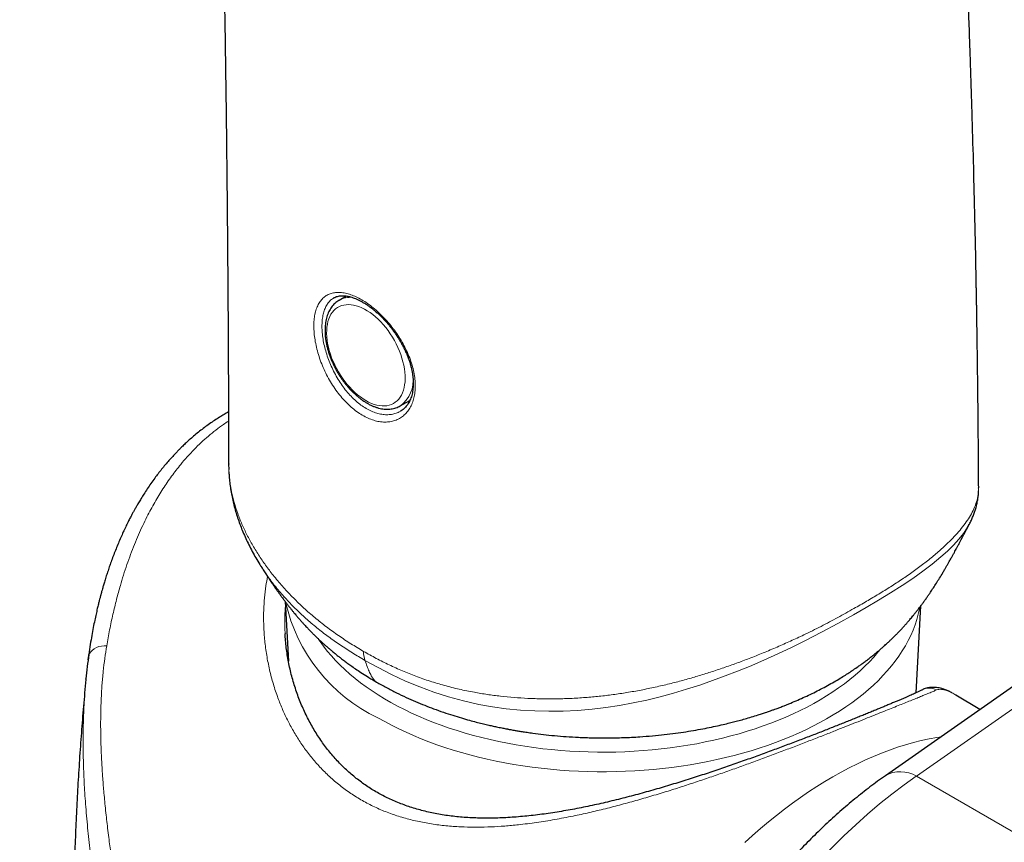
# Model space of a CAD drawing. Header units: millimetres. Extents: x 8 to 984, y 12 to 973.
# Tile 149 of 256: x 807 to 843, y 353 to 383. Entities that reach past the tile are written whole.
import ezdxf

# ---------------------------------------------------------------- set-up
doc = ezdxf.new("R2010")
doc.units = ezdxf.units.MM

msp = doc.modelspace()

# ---------------------------------------------------------------- linework, layer by layer
at = {"color": 7, "linetype": 'Continuous', "lineweight": 30}
for p, q in [((819.277, 373.288), (819.01, 373.13)), ((819.01, 373.13), (819.014, 373.132)), ((861.466, 371.518), (838.958, 355.777)), ((821.238, 369.273), (821.599, 369.476)), ((821.25, 369.081), (821.256, 369.086)), ((814.982, 367.159), (814.982, 367.151)), ((842.361, 366.276), (842.361, 366.285)), ((842.016, 364.949), (842.013, 364.944)), ((816.177, 363.399), (816.17, 363.41)), ((817.047, 362.131), (817.162, 359.964)), ((840.082, 358.805), (840.251, 361.976)), ((817.041, 360.967), (817.042, 360.957)), ((809.849, 360.006), (809.87, 360.167)), ((809.87, 360.167), (809.875, 360.206)), ((809.771, 359.305), (809.775, 359.346)), ((841.534, 358.723), (841.532, 358.724)), ((842.406, 358.188), (841.534, 358.722))]:
    msp.add_line(p, q, dxfattribs=at)
at = {"color": 252, "linetype": 'Continuous', "lineweight": 0}
for p, q in [((862.595, 371.502), (840.088, 355.761)), ((840.088, 355.761), (859.011, 344.837))]:
    msp.add_line(p, q, dxfattribs=at)
at = {"color": 252, "linetype": 'Continuous', "lineweight": 0, "flags": 128}
for points in [[(819.991, 369.469), (820.092, 369.415), (820.192, 369.369), (820.292, 369.332), (820.39, 369.304), (820.486, 369.285), (820.58, 369.275), (820.671, 369.275), (820.758, 369.283), (820.841, 369.301), (820.921, 369.328), (820.995, 369.364), (821.065, 369.408), (821.129, 369.462), (821.188, 369.523), (821.24, 369.592), (821.287, 369.669), (821.327, 369.754), (821.36, 369.845), (821.387, 369.942), (821.406, 370.046), (821.419, 370.154), (821.424, 370.268), (821.422, 370.386), (821.413, 370.507), (821.397, 370.632), (821.374, 370.759), (821.344, 370.888), (821.308, 371.018), (821.264, 371.149), (821.215, 371.279), (821.159, 371.409), (821.098, 371.537), (821.031, 371.663), (820.959, 371.787), (820.882, 371.907), (820.8, 372.023), (820.715, 372.135), (820.626, 372.242), (820.533, 372.343), (820.438, 372.439), (820.341, 372.527), (820.242, 372.609), (820.142, 372.683), (820.041, 372.75), (819.94, 372.808), (819.839, 372.858), (819.739, 372.9), (819.64, 372.932), (819.543, 372.956), (819.448, 372.97), (819.356, 372.975), (819.267, 372.971), (819.181, 372.958), (819.1, 372.936), (819.023, 372.904), (818.951, 372.864), (818.884, 372.815), (818.822, 372.758), (818.766, 372.693), (818.717, 372.619), (818.674, 372.539), (818.637, 372.451), (818.607, 372.356), (818.584, 372.256), (818.568, 372.15), (818.559, 372.039), (818.557, 371.923), (818.563, 371.803), (818.575, 371.68), (818.595, 371.554), (818.621, 371.426), (818.654, 371.296), (818.694, 371.166), (818.741, 371.035), (818.793, 370.905), (818.852, 370.776), (818.916, 370.649), (818.986, 370.524), (819.061, 370.402), (819.14, 370.283), (819.223, 370.169), (819.311, 370.06), (819.401, 369.956), (819.495, 369.857), (819.591, 369.765), (819.689, 369.68), (819.789, 369.602), (819.89, 369.532), (819.991, 369.469)], [(842.013, 364.944), (841.946, 364.82), (841.807, 364.614), (841.641, 364.407), (841.445, 364.194), (841.224, 363.979), (840.981, 363.763), (840.665, 363.503), (840.322, 363.241), (839.955, 362.979), (839.567, 362.718), (839.148, 362.452), (838.711, 362.187), (838.258, 361.921), (837.791, 361.653), (837.219, 361.332), (836.627, 361.012), (836.014, 360.695), (835.528, 360.456), (835.029, 360.222), (834.517, 359.992), (833.993, 359.769), (833.553, 359.59), (833.106, 359.417), (832.651, 359.25), (832.179, 359.087), (831.701, 358.933), (831.218, 358.789), (830.732, 358.658), (830.243, 358.539), (829.753, 358.434), (829.25, 358.342), (828.747, 358.265), (828.247, 358.206), (827.717, 358.161), (827.191, 358.136), (826.67, 358.129), (826.158, 358.14), (825.634, 358.171), (825.118, 358.222), (824.61, 358.292), (824.112, 358.381), (823.554, 358.506), (823.009, 358.654), (822.476, 358.825), (821.956, 359.016), (821.437, 359.232), (820.931, 359.468), (820.437, 359.721), (819.957, 359.988), (819.957, 359.988), (819.957, 359.988)], [(840.214, 361.922), (840.204, 361.869), (840.16, 361.673), (840.106, 361.477), (840.042, 361.283), (839.968, 361.089), (839.884, 360.897), (839.79, 360.707), (839.687, 360.518), (839.574, 360.331), (839.452, 360.146), (839.32, 359.963), (839.179, 359.783), (839.028, 359.605), (838.869, 359.429), (838.701, 359.257), (838.524, 359.087), (838.338, 358.921), (838.144, 358.757), (837.942, 358.598), (837.732, 358.441), (837.514, 358.288), (837.288, 358.139), (837.054, 357.994), (836.814, 357.853), (836.566, 357.716), (836.311, 357.584), (836.05, 357.456), (835.782, 357.332), (835.508, 357.213), (835.228, 357.098), (834.942, 356.989), (834.651, 356.884), (834.355, 356.785), (834.053, 356.69), (833.747, 356.601), (833.437, 356.517), (833.122, 356.438), (832.804, 356.364), (832.481, 356.296), (832.156, 356.234), (831.827, 356.177), (831.496, 356.126), (831.162, 356.08), (830.826, 356.04), (830.489, 356.006), (830.149, 355.978), (829.808, 355.955), (829.467, 355.939), (829.124, 355.928), (828.781, 355.923), (828.438, 355.923), (828.096, 355.93), (827.753, 355.942), (827.412, 355.96), (827.071, 355.985), (826.732, 356.014), (826.395, 356.05), (826.059, 356.091), (825.726, 356.138), (825.396, 356.191), (825.068, 356.249), (824.743, 356.313), (824.422, 356.382), (824.104, 356.457), (823.791, 356.537), (823.481, 356.623), (823.176, 356.713), (822.876, 356.809), (822.581, 356.91), (822.291, 357.016), (822.007, 357.127), (821.728, 357.242), (821.456, 357.362), (821.19, 357.487), (820.93, 357.617), (820.677, 357.75), (820.431, 357.888)], [(818.266, 360.755), (818.317, 360.68), (818.445, 360.502), (818.583, 360.326), (818.73, 360.153), (818.886, 359.982), (819.051, 359.814), (819.224, 359.649), (819.406, 359.486), (819.596, 359.328), (819.795, 359.172), (820.001, 359.02), (820.216, 358.872), (820.437, 358.727), (820.667, 358.587), (820.903, 358.45), (821.147, 358.318), (821.397, 358.19), (821.654, 358.066), (821.917, 357.947), (822.187, 357.832), (822.462, 357.722), (822.742, 357.617), (823.029, 357.517), (823.32, 357.422), (823.616, 357.332), (823.916, 357.247), (824.221, 357.168), (824.53, 357.094), (824.842, 357.025), (825.158, 356.961), (825.478, 356.904), (825.8, 356.851), (826.124, 356.804), (826.451, 356.763), (826.78, 356.728), (827.11, 356.698), (827.442, 356.675), (827.775, 356.656), (828.109, 356.644), (828.444, 356.638), (828.778, 356.637), (829.113, 356.642), (829.447, 356.653), (829.78, 356.669), (830.112, 356.692), (830.443, 356.72), (830.772, 356.754), (831.1, 356.794), (831.425, 356.839), (831.748, 356.89), (832.068, 356.946), (832.384, 357.008), (832.698, 357.076), (833.008, 357.149), (833.313, 357.227), (833.615, 357.311), (833.912, 357.399), (834.205, 357.493), (834.492, 357.592), (834.774, 357.696), (835.051, 357.804), (835.321, 357.918), (835.586, 358.036), (835.845, 358.158), (836.097, 358.285), (836.342, 358.417), (836.58, 358.552), (836.811, 358.692), (837.035, 358.835), (837.251, 358.983), (837.46, 359.134), (837.66, 359.288), (837.853, 359.446), (838.037, 359.608), (838.212, 359.772), (838.379, 359.939), (838.537, 360.11), (838.686, 360.283), (838.765, 360.379)], [(833.822, 353.34), (834.108, 353.598), (834.396, 353.848), (834.685, 354.091), (834.977, 354.326), (835.269, 354.553), (835.563, 354.772), (835.858, 354.983), (836.154, 355.185), (836.451, 355.379), (836.747, 355.564), (837.044, 355.739), (837.341, 355.906), (837.638, 356.064), (837.935, 356.213), (838.23, 356.352), (838.525, 356.482), (838.819, 356.603), (839.112, 356.714), (839.404, 356.815), (839.693, 356.907), (839.981, 356.988), (840.267, 357.06), (840.551, 357.122), (840.832, 357.174), (840.993, 357.2)]]:
    msp.add_lwpolyline(points, dxfattribs=at)
at = {"color": 252, "linetype": 'Continuous', "lineweight": 0}
for centre, radius, start, end in [((819.425, 372.397), 0.843, 84.4653, 119.1931), ((820.578, 370.2), 1.138, 305.3847, 8.0921), ((823.085, 363.463), 6.174, 192.6404, 244.5386), ((810.464, 359.817), 0.706, 84.8631, 146.5702), ((820.927, 360.303), 1.02, 179.2782, 198.0153), ((840.561, 358.383), 0.589, 62.9708, 117.7718), ((839.51, 354.813), 1.111, 58.6369, 119.7725)]:
    msp.add_arc(centre, radius, start, end, dxfattribs=at)
msp.add_ellipse((840.23, 340.903), major_axis=(8.186, 16.412), ratio=0.532315, start_param=0.764768, end_param=3.109152, dxfattribs=at)
at = {"color": 7, "linetype": 'Continuous', "lineweight": 30}
for points, knots in [([(842.364, 366.285), (842.363, 366.458), (842.361, 366.819), (842.357, 367.356), (842.353, 367.889), (842.349, 368.392), (842.345, 368.868), (842.34, 369.321), (842.336, 369.75), (842.331, 370.155), (842.326, 370.533), (842.322, 370.884), (842.317, 371.206), (842.313, 371.499), (842.309, 371.765), (842.306, 372.004), (842.302, 372.212), (842.299, 372.391), (842.297, 372.541), (842.295, 372.669), (842.293, 372.776), (842.292, 372.863), (842.291, 372.929), (842.29, 372.983), (842.289, 373.031), (842.288, 373.083), (842.287, 373.14), (842.286, 373.203), (842.284, 373.292), (842.282, 373.411), (842.279, 373.566), (842.276, 373.742), (842.272, 373.94), (842.268, 374.157), (842.264, 374.382), (842.259, 374.607), (842.243, 375.43), (842.199, 377.38), (842.142, 379.448), (842.091, 381.05), (842.071, 381.668), (842.049, 382.307), (842.026, 382.971), (842.001, 383.658), (841.975, 384.354), (841.947, 385.06), (841.918, 385.773), (841.887, 386.506), (841.855, 387.261), (841.819, 388.058), (841.78, 388.896), (841.738, 389.777), (841.693, 390.683), (841.645, 391.612), (841.594, 392.559), (841.54, 393.524), (841.484, 394.506), (841.424, 395.511), (841.36, 396.545), (841.293, 397.61), (841.221, 398.705), (841.144, 399.824), (841.064, 400.965), (840.979, 402.13), (840.889, 403.317), (840.799, 404.476), (840.708, 405.604), (840.618, 406.699), (840.523, 407.811), (840.425, 408.934), (840.323, 410.061), (840.22, 411.183), (840.114, 412.296), (839.986, 413.609), (839.834, 415.117), (839.657, 416.815), (839.475, 418.493), (839.271, 420.31), (839.043, 422.263), (838.789, 424.345), (838.529, 426.392), (838.264, 428.406), (837.995, 430.373), (837.722, 432.296), (837.447, 434.174), (837.168, 436.019), (836.884, 437.832), (836.597, 439.613), (836.307, 441.361), (836.013, 443.078), (835.753, 444.558), (835.528, 445.81), (835.341, 446.836), (835.154, 447.84), (834.971, 448.816), (834.795, 449.733), (834.628, 450.593), (834.47, 451.398), (834.315, 452.179), (834.162, 452.936), (834.013, 453.669), (833.867, 454.378), (833.724, 455.063), (833.595, 455.68), (833.478, 456.231), (833.373, 456.72), (833.271, 457.195), (833.171, 457.655), (833.074, 458.101), (832.979, 458.532), (832.887, 458.949), (832.803, 459.326), (832.728, 459.662), (832.663, 459.953), (832.615, 460.166), (832.582, 460.311), (832.564, 460.392), (832.546, 460.471), (832.528, 460.547), (832.512, 460.62), (832.497, 460.686), (832.485, 460.737), (832.478, 460.771), (832.472, 460.795), (832.466, 460.82), (832.458, 460.856), (832.445, 460.911), (832.428, 460.989), (832.404, 461.091), (832.375, 461.222), (832.338, 461.382), (832.293, 461.574), (832.243, 461.793), (832.186, 462.039), (832.122, 462.312), (832.054, 462.607), (831.979, 462.924), (831.9, 463.261), (831.814, 463.622), (831.722, 464.008), (831.624, 464.418), (831.519, 464.852), (831.411, 465.297), (831.301, 465.751), (831.187, 466.212), (831.068, 466.693), (830.943, 467.194), (830.812, 467.715), (830.671, 468.273), (830.57, 468.669), (830.515, 468.884), (830.512, 468.896)], [0, 0, 0, 0, 0.00472, 0.009878, 0.014705, 0.019295, 0.023648, 0.027763, 0.03171, 0.03541, 0.038864, 0.042072, 0.045034, 0.047702, 0.050133, 0.052326, 0.054282, 0.055853, 0.057227, 0.058405, 0.059386, 0.06017, 0.060787, 0.061211, 0.061641, 0.062119, 0.062643, 0.063215, 0.063834, 0.065091, 0.066507, 0.06808, 0.069943, 0.071976, 0.07405, 0.076124, 0.078198, 0.096735, 0.129908, 0.13545, 0.141145, 0.147065, 0.153211, 0.159582, 0.166178, 0.172603, 0.17923, 0.186056, 0.193084, 0.200312, 0.208306, 0.216533, 0.224992, 0.233683, 0.242606, 0.251596, 0.26081, 0.270248, 0.27991, 0.290001, 0.300325, 0.310882, 0.321673, 0.332697, 0.343955, 0.355446, 0.365692, 0.376117, 0.386721, 0.3975, 0.408305, 0.419045, 0.42972, 0.44033, 0.456872, 0.473254, 0.489475, 0.505535, 0.526108, 0.546409, 0.56644, 0.586199, 0.605686, 0.62456, 0.643172, 0.661521, 0.679607, 0.69743, 0.714991, 0.732287, 0.749321, 0.759893, 0.770359, 0.780603, 0.79056, 0.800229, 0.808723, 0.816982, 0.825007, 0.832798, 0.840354, 0.847676, 0.854764, 0.861618, 0.866838, 0.871915, 0.876847, 0.881634, 0.886277, 0.890776, 0.89513, 0.899312, 0.902606, 0.905648, 0.908438, 0.90932, 0.910174, 0.911, 0.911796, 0.912565, 0.913294, 0.913854, 0.914178, 0.914357, 0.914606, 0.914982, 0.915486, 0.916339, 0.917411, 0.918702, 0.920434, 0.922449, 0.924747, 0.927327, 0.93019, 0.933335, 0.936621, 0.940166, 0.943972, 0.948038, 0.952364, 0.95695, 0.961797, 0.966468, 0.971357, 0.976465, 0.981792, 0.987336, 0.993099, 0.999635, 1, 1, 1, 1]), ([(807.351, 465.072), (807.379, 464.937), (807.438, 464.657), (807.524, 464.239), (807.609, 463.828), (807.688, 463.441), (807.762, 463.072), (807.835, 462.709), (807.91, 462.333), (807.988, 461.935), (808.07, 461.515), (808.159, 461.056), (808.255, 460.558), (808.357, 460.018), (808.463, 459.455), (808.571, 458.871), (808.682, 458.264), (808.794, 457.647), (808.905, 457.022), (809.017, 456.387), (809.13, 455.733), (809.246, 455.058), (809.365, 454.348), (809.489, 453.602), (809.617, 452.819), (809.746, 452.013), (809.877, 451.183), (810.009, 450.33), (810.139, 449.47), (810.268, 448.605), (810.395, 447.735), (810.522, 446.843), (810.65, 445.931), (810.779, 444.996), (810.907, 444.04), (811.036, 443.062), (811.164, 442.062), (811.293, 441.041), (811.42, 440.003), (811.546, 438.95), (811.67, 437.886), (811.792, 436.806), (811.947, 435.414), (812.129, 433.7), (812.337, 431.656), (812.537, 429.577), (812.729, 427.464), (812.913, 425.329), (813.089, 423.174), (813.256, 420.998), (813.415, 418.788), (813.568, 416.53), (813.713, 414.223), (813.852, 411.865), (813.982, 409.473), (814.104, 407.047), (814.218, 404.586), (814.324, 402.09), (814.421, 399.561), (814.51, 396.997), (814.591, 394.399), (814.664, 391.767), (814.729, 389.102), (814.786, 386.403), (814.835, 383.671), (814.876, 380.984), (814.909, 378.344), (814.934, 375.754), (814.955, 373.137), (814.969, 370.492), (814.976, 368.495), (814.978, 367.377), (814.978, 367.151)], [0, 0, 0, 0, 0.004554, 0.009416, 0.014009, 0.018333, 0.02239, 0.026337, 0.030445, 0.034925, 0.039587, 0.04443, 0.050154, 0.056113, 0.062305, 0.068733, 0.075395, 0.082291, 0.089009, 0.095935, 0.10307, 0.110415, 0.117968, 0.126207, 0.134682, 0.143393, 0.152339, 0.161521, 0.170938, 0.180033, 0.189339, 0.198854, 0.208579, 0.218514, 0.228659, 0.239015, 0.24958, 0.260357, 0.271343, 0.282339, 0.293529, 0.304826, 0.316209, 0.337142, 0.358355, 0.37985, 0.401625, 0.423681, 0.445615, 0.467819, 0.490291, 0.513032, 0.536513, 0.560271, 0.584307, 0.608618, 0.633204, 0.658063, 0.683194, 0.708596, 0.734266, 0.760203, 0.786405, 0.812869, 0.839594, 0.866577, 0.891536, 0.916707, 0.942087, 0.967676, 0.99347, 1, 1, 1, 1]), ([(818.822, 373.219), (818.833, 373.225), (818.864, 373.243), (818.92, 373.265), (818.99, 373.285), (819.063, 373.296), (819.14, 373.3), (819.22, 373.297), (819.303, 373.286), (819.388, 373.268), (819.477, 373.243), (819.568, 373.211), (819.662, 373.172), (819.759, 373.126), (819.859, 373.072), (819.96, 373.011), (820.062, 372.944), (820.166, 372.87), (820.269, 372.789), (820.371, 372.703), (820.473, 372.61), (820.573, 372.513), (820.67, 372.411), (820.766, 372.305), (820.858, 372.195), (820.948, 372.081), (821.035, 371.962), (821.118, 371.84), (821.198, 371.715), (821.274, 371.587), (821.345, 371.457), (821.41, 371.327), (821.47, 371.196), (821.524, 371.065), (821.571, 370.936), (821.612, 370.808), (821.646, 370.683), (821.674, 370.559), (821.695, 370.437), (821.71, 370.315), (821.718, 370.196), (821.72, 370.079), (821.716, 369.966), (821.705, 369.858), (821.688, 369.754), (821.665, 369.656), (821.636, 369.565), (821.602, 369.479), (821.562, 369.401), (821.517, 369.329), (821.466, 369.262), (821.409, 369.201), (821.346, 369.146), (821.295, 369.108), (821.263, 369.091), (821.255, 369.086)], [0, 0, 0, 0, 0.011947, 0.033766, 0.055206, 0.075991, 0.096112, 0.115685, 0.134842, 0.153682, 0.172204, 0.190697, 0.209302, 0.228032, 0.246884, 0.265842, 0.284887, 0.303992, 0.323129, 0.342267, 0.36138, 0.380446, 0.399452, 0.418333, 0.437155, 0.456122, 0.475218, 0.494422, 0.513705, 0.533034, 0.552367, 0.571658, 0.590869, 0.609966, 0.62892, 0.647709, 0.666293, 0.68462, 0.703345, 0.722243, 0.741284, 0.760429, 0.779633, 0.798857, 0.818048, 0.837176, 0.856227, 0.875201, 0.894121, 0.913079, 0.932784, 0.952681, 0.972959, 0.993558, 1, 1, 1, 1]), ([(819.015, 373.132), (819.01, 373.13), (818.979, 373.113), (818.926, 373.075), (818.857, 373.018), (818.794, 372.953), (818.736, 372.881), (818.684, 372.802), (818.638, 372.717), (818.598, 372.626), (818.565, 372.528), (818.538, 372.425), (818.518, 372.317), (818.504, 372.203), (818.498, 372.086), (818.499, 371.966), (818.506, 371.842), (818.52, 371.716), (818.54, 371.588), (818.568, 371.459), (818.601, 371.329), (818.641, 371.198), (818.686, 371.068), (818.737, 370.938), (818.794, 370.81), (818.856, 370.683), (818.923, 370.558), (818.995, 370.435), (819.071, 370.316), (819.152, 370.2), (819.236, 370.089), (819.324, 369.981), (819.416, 369.879), (819.51, 369.781), (819.607, 369.69), (819.706, 369.604), (819.808, 369.525), (819.909, 369.453), (819.984, 369.406), (820.024, 369.382), (820.032, 369.378)], [0, 0, 0, 0, 0.004906, 0.030689, 0.056466, 0.082333, 0.108384, 0.13469, 0.161298, 0.188223, 0.215448, 0.242935, 0.270631, 0.298475, 0.326413, 0.3544, 0.382397, 0.41038, 0.438334, 0.466255, 0.49414, 0.521991, 0.549811, 0.577605, 0.605378, 0.633136, 0.660885, 0.688631, 0.716381, 0.744139, 0.771911, 0.799705, 0.827525, 0.855379, 0.883272, 0.911209, 0.939194, 0.967226, 0.993796, 1, 1, 1, 1]), ([(820.032, 369.378), (820.051, 369.367), (820.104, 369.337), (820.193, 369.293), (820.299, 369.248), (820.404, 369.212), (820.509, 369.184), (820.612, 369.165), (820.714, 369.156), (820.813, 369.155), (820.909, 369.163), (821.001, 369.18), (821.09, 369.205), (821.169, 369.236), (821.216, 369.262), (821.237, 369.273)], [0, 0, 0, 0, 0.044333, 0.127781, 0.211279, 0.294663, 0.377777, 0.460445, 0.542468, 0.62366, 0.703886, 0.783093, 0.861332, 0.938749, 1, 1, 1, 1]), ([(814.973, 369.056), (814.934, 369.035), (814.838, 368.981), (814.685, 368.888), (814.508, 368.776), (814.325, 368.653), (814.143, 368.523), (813.962, 368.386), (813.788, 368.246), (813.622, 368.105), (813.471, 367.97), (813.337, 367.845), (813.23, 367.74), (813.136, 367.646), (813.042, 367.548), (812.928, 367.427), (812.799, 367.283), (812.664, 367.125), (812.532, 366.965), (812.406, 366.804), (812.276, 366.631), (812.143, 366.446), (812.01, 366.252), (811.89, 366.067), (811.783, 365.897), (811.694, 365.748), (811.62, 365.62), (811.557, 365.509), (811.501, 365.407), (811.443, 365.3), (811.379, 365.178), (811.304, 365.03), (811.22, 364.859), (811.131, 364.67), (811.041, 364.471), (810.953, 364.265), (810.867, 364.056), (810.784, 363.845), (810.708, 363.641), (810.639, 363.446), (810.575, 363.259), (810.514, 363.072), (810.459, 362.896), (810.413, 362.74), (810.375, 362.61), (810.346, 362.508), (810.328, 362.44), (810.317, 362.398), (810.308, 362.368), (810.297, 362.327), (810.28, 362.261), (810.255, 362.163), (810.221, 362.029), (810.182, 361.865), (810.137, 361.669), (810.088, 361.441), (810.035, 361.181), (809.981, 360.887), (809.926, 360.559), (809.893, 360.327), (809.875, 360.206)], [0, 0, 0, 0, 0.01342, 0.033308, 0.054461, 0.076842, 0.10009, 0.122394, 0.145536, 0.167236, 0.187509, 0.205806, 0.221365, 0.232084, 0.245085, 0.261487, 0.281266, 0.302002, 0.322277, 0.342104, 0.361471, 0.385136, 0.408013, 0.429357, 0.448478, 0.46539, 0.478852, 0.490575, 0.501421, 0.511947, 0.524718, 0.540296, 0.55869, 0.578026, 0.598681, 0.619432, 0.64026, 0.66115, 0.682109, 0.700038, 0.718032, 0.736094, 0.753451, 0.768266, 0.780462, 0.790039, 0.796999, 0.799497, 0.801823, 0.805601, 0.810964, 0.820581, 0.833021, 0.848288, 0.866391, 0.88734, 0.911151, 0.937845, 0.967449, 1, 1, 1, 1]), ([(814.98, 367.159), (814.98, 367.103), (814.98, 367.034), (814.984, 366.964), (814.984, 366.952)], [0, 0, 0, 0, 0.812702, 1, 1, 1, 1]), ([(814.988, 366.873), (814.99, 366.837), (814.995, 366.723), (815.014, 366.533), (815.043, 366.301), (815.082, 366.069), (815.129, 365.835), (815.186, 365.602), (815.252, 365.368), (815.327, 365.136), (815.41, 364.906), (815.502, 364.674), (815.605, 364.439), (815.719, 364.2), (815.842, 363.962), (815.976, 363.724), (816.087, 363.536), (816.157, 363.428), (816.176, 363.398)], [0, 0, 0, 0, 0.030025, 0.092654, 0.155974, 0.219934, 0.284471, 0.34951, 0.41496, 0.480722, 0.546079, 0.612683, 0.682388, 0.75308, 0.824831, 0.897686, 0.971682, 1, 1, 1, 1]), ([(842.017, 364.948), (842.02, 364.952), (842.048, 365.004), (842.096, 365.104), (842.159, 365.248), (842.213, 365.391), (842.26, 365.537), (842.299, 365.689), (842.329, 365.843), (842.349, 365.997), (842.359, 366.11), (842.36, 366.172), (842.36, 366.182)], [0, 0, 0, 0, 0.011936, 0.140692, 0.264104, 0.382717, 0.497111, 0.619685, 0.739796, 0.858652, 0.976479, 1, 1, 1, 1]), ([(820.377, 359.197), (820.499, 359.128), (820.737, 358.994), (821.1, 358.808), (821.454, 358.639), (821.799, 358.486), (822.133, 358.348), (822.472, 358.218), (822.813, 358.096), (823.152, 357.984), (823.469, 357.887), (823.753, 357.806), (824.005, 357.739), (824.225, 357.683), (824.423, 357.636), (824.597, 357.597), (824.741, 357.566), (824.857, 357.541), (824.946, 357.523), (825.025, 357.507), (825.093, 357.494), (825.152, 357.483), (825.201, 357.474), (825.255, 357.464), (825.324, 357.451), (825.419, 357.435), (825.544, 357.413), (825.701, 357.388), (825.885, 357.36), (826.144, 357.323), (826.478, 357.281), (826.885, 357.238), (827.312, 357.203), (827.778, 357.176), (828.286, 357.158), (828.835, 357.154), (829.405, 357.166), (829.947, 357.193), (830.443, 357.232), (830.88, 357.276), (831.289, 357.326), (831.673, 357.382), (832.033, 357.441), (832.368, 357.503), (832.676, 357.565), (832.958, 357.628), (833.2, 357.685), (833.416, 357.739), (833.621, 357.793), (833.84, 357.854), (834.074, 357.922), (834.285, 357.988), (834.47, 358.048), (834.618, 358.097), (834.753, 358.144), (834.867, 358.184), (834.961, 358.219), (835.036, 358.246), (835.104, 358.272), (835.178, 358.3), (835.27, 358.335), (835.38, 358.379), (835.547, 358.447), (835.765, 358.539), (836.024, 358.655), (836.281, 358.776), (836.533, 358.902), (836.784, 359.034), (837.025, 359.168), (837.249, 359.298), (837.446, 359.419), (837.624, 359.532), (837.794, 359.645), (837.944, 359.748), (838.075, 359.841), (838.187, 359.923), (838.303, 360.01), (838.419, 360.1), (838.534, 360.192), (838.645, 360.283), (838.747, 360.369), (838.828, 360.439), (838.889, 360.492), (838.941, 360.538), (839.001, 360.593), (839.076, 360.662), (839.166, 360.747), (839.259, 360.837), (839.349, 360.927), (839.435, 361.015), (839.521, 361.106), (839.607, 361.199), (839.691, 361.291), (839.772, 361.383), (839.844, 361.467), (839.908, 361.543), (839.967, 361.614), (840.029, 361.691), (840.093, 361.771), (840.153, 361.848), (840.21, 361.922), (840.267, 361.997), (840.331, 362.084), (840.404, 362.184), (840.476, 362.287), (840.544, 362.384), (840.621, 362.497), (840.712, 362.636), (840.823, 362.808), (840.938, 362.993), (841.038, 363.158), (841.118, 363.294), (841.178, 363.397), (841.235, 363.496), (841.297, 363.605), (841.36, 363.717), (841.421, 363.828), (841.474, 363.924), (841.519, 364.006), (841.562, 364.086), (841.61, 364.175), (841.662, 364.273), (841.709, 364.361), (841.747, 364.433), (841.783, 364.501), (841.824, 364.579), (841.864, 364.654), (841.896, 364.714), (841.919, 364.759), (841.945, 364.809), (841.978, 364.87), (842.003, 364.918), (842.016, 364.943)], [0, 0, 0, 0, 0.018627, 0.036376, 0.053246, 0.069239, 0.084355, 0.098599, 0.114264, 0.128717, 0.141957, 0.15399, 0.163885, 0.172788, 0.180702, 0.18763, 0.193572, 0.197774, 0.201292, 0.20413, 0.207043, 0.209264, 0.210939, 0.212842, 0.2155, 0.218911, 0.223897, 0.229928, 0.237001, 0.244897, 0.259539, 0.274802, 0.290684, 0.307184, 0.326595, 0.346797, 0.367791, 0.389577, 0.406735, 0.423012, 0.438398, 0.452895, 0.466745, 0.479676, 0.491691, 0.50279, 0.512973, 0.520599, 0.52884, 0.537772, 0.547395, 0.55771, 0.564163, 0.570689, 0.576466, 0.581388, 0.585454, 0.588664, 0.591149, 0.594313, 0.598318, 0.603165, 0.608853, 0.620533, 0.632416, 0.644349, 0.65633, 0.66836, 0.680854, 0.692217, 0.702401, 0.711411, 0.720251, 0.729631, 0.735489, 0.741653, 0.748125, 0.754748, 0.761324, 0.767852, 0.774103, 0.779417, 0.782299, 0.785055, 0.788673, 0.793243, 0.798719, 0.805367, 0.810679, 0.815687, 0.821568, 0.827356, 0.832509, 0.837649, 0.843115, 0.846742, 0.850289, 0.854519, 0.859278, 0.863313, 0.866627, 0.87018, 0.874566, 0.879605, 0.884911, 0.889469, 0.893532, 0.900769, 0.908506, 0.91673, 0.925115, 0.929941, 0.934236, 0.938268, 0.942516, 0.947998, 0.952493, 0.956585, 0.960052, 0.962915, 0.966646, 0.971385, 0.975411, 0.977864, 0.980558, 0.984112, 0.987992, 0.990154, 0.991961, 0.993731, 0.996731, 1, 1, 1, 1]), ([(816.169, 363.409), (816.174, 363.402), (816.191, 363.374), (816.224, 363.323), (816.267, 363.256), (816.312, 363.186), (816.356, 363.118), (816.396, 363.057), (816.429, 363.007), (816.461, 362.958), (816.5, 362.9), (816.55, 362.825), (816.608, 362.74), (816.666, 362.657), (816.728, 362.567), (816.797, 362.47), (816.873, 362.364), (816.951, 362.259), (817.028, 362.156), (817.106, 362.052), (817.18, 361.957), (817.249, 361.87), (817.315, 361.789), (817.375, 361.716), (817.434, 361.644), (817.503, 361.563), (817.584, 361.47), (817.665, 361.378), (817.738, 361.298), (817.804, 361.226), (817.872, 361.154), (817.948, 361.075), (818.029, 360.992), (818.109, 360.912), (818.186, 360.836), (818.261, 360.765), (818.333, 360.697), (818.406, 360.629), (818.482, 360.56), (818.564, 360.487), (818.652, 360.412), (818.732, 360.343), (818.804, 360.283), (818.863, 360.235), (818.92, 360.189), (818.973, 360.146), (819.024, 360.107), (819.076, 360.066), (819.137, 360.019), (819.222, 359.955), (819.336, 359.871), (819.486, 359.764), (819.664, 359.641), (819.872, 359.503), (820.112, 359.353), (820.286, 359.251), (820.377, 359.197)], [0, 0, 0, 0, 0.0039125, 0.0148318, 0.0271842, 0.038944, 0.0518587, 0.0626871, 0.0710011, 0.0778657, 0.0884431, 0.1014193, 0.1173459, 0.133521, 0.145755, 0.1656531, 0.1863637, 0.203559, 0.2241121, 0.2443529, 0.2628853, 0.2798908, 0.2967626, 0.3121865, 0.3252798, 0.3428336, 0.3652135, 0.386319, 0.4039995, 0.4190637, 0.4348425, 0.4543836, 0.4757349, 0.4951243, 0.5124657, 0.5320917, 0.548676, 0.564285, 0.58409, 0.6029987, 0.6229167, 0.6453437, 0.6594635, 0.6735883, 0.6867858, 0.6990583, 0.7104089, 0.7212751, 0.7347725, 0.7515075, 0.7788381, 0.8118726, 0.8505688, 0.894872, 0.9447124, 1, 1, 1, 1]), ([(840.286, 358.904), (840.282, 358.902), (840.267, 358.894), (840.233, 358.877), (840.184, 358.853), (840.126, 358.825), (840.058, 358.794), (839.982, 358.759), (839.897, 358.722), (839.804, 358.68), (839.703, 358.636), (839.594, 358.589), (839.477, 358.54), (839.353, 358.487), (839.222, 358.432), (839.084, 358.374), (838.94, 358.313), (838.789, 358.251), (838.633, 358.186), (838.47, 358.12), (838.303, 358.051), (838.131, 357.981), (837.953, 357.909), (837.77, 357.835), (837.581, 357.759), (837.385, 357.681), (837.183, 357.601), (836.976, 357.519), (836.765, 357.436), (836.549, 357.351), (836.33, 357.266), (836.105, 357.179), (835.875, 357.091), (835.641, 357.002), (835.402, 356.911), (835.158, 356.82), (834.909, 356.728), (834.656, 356.634), (834.399, 356.54), (834.137, 356.446), (833.87, 356.351), (833.599, 356.255), (833.324, 356.159), (833.047, 356.064), (832.767, 355.969), (832.482, 355.874), (832.192, 355.779), (831.899, 355.684), (831.603, 355.59), (831.303, 355.497), (830.999, 355.406), (830.693, 355.315), (830.384, 355.226), (830.072, 355.139), (829.759, 355.054), (829.445, 354.972), (829.128, 354.892), (828.811, 354.816), (828.492, 354.742), (828.172, 354.673), (827.852, 354.607), (827.531, 354.545), (827.21, 354.488), (826.89, 354.435), (826.573, 354.388), (826.258, 354.346), (825.946, 354.31), (825.637, 354.281), (825.33, 354.257), (825.027, 354.24), (824.728, 354.229), (824.433, 354.225), (824.143, 354.228), (823.859, 354.239), (823.58, 354.256), (823.307, 354.28), (823.04, 354.311), (822.779, 354.349), (822.523, 354.395), (822.272, 354.448), (822.027, 354.508), (821.788, 354.575), (821.554, 354.649), (821.326, 354.731), (821.1, 354.82), (820.88, 354.917), (820.667, 355.021), (820.46, 355.131), (820.259, 355.248), (820.063, 355.372), (819.871, 355.504), (819.684, 355.644), (819.502, 355.791), (819.325, 355.946), (819.153, 356.108), (818.986, 356.277), (818.825, 356.454), (818.67, 356.638), (818.519, 356.83), (818.375, 357.028), (818.237, 357.233), (818.105, 357.444), (817.98, 357.662), (817.861, 357.886), (817.749, 358.117), (817.644, 358.354), (817.546, 358.596), (817.456, 358.843), (817.374, 359.094), (817.3, 359.348), (817.235, 359.605), (817.178, 359.863), (817.131, 360.123), (817.092, 360.382), (817.064, 360.642), (817.047, 360.834), (817.043, 360.939), (817.042, 360.957)], [0, 0, 0, 0, 0.003624, 0.011823, 0.020393, 0.029232, 0.038247, 0.04736, 0.056513, 0.065653, 0.074782, 0.083885, 0.092988, 0.102068, 0.111108, 0.120096, 0.129019, 0.137869, 0.146637, 0.155317, 0.163905, 0.172397, 0.18079, 0.189105, 0.197496, 0.205883, 0.214252, 0.22259, 0.230883, 0.239118, 0.247262, 0.255472, 0.263667, 0.271859, 0.280058, 0.288274, 0.296518, 0.304807, 0.313061, 0.321374, 0.329759, 0.33819, 0.346644, 0.355089, 0.363502, 0.372085, 0.380705, 0.389374, 0.398104, 0.406904, 0.415783, 0.424713, 0.433709, 0.442745, 0.451824, 0.460947, 0.470116, 0.479331, 0.488593, 0.4979, 0.507252, 0.516646, 0.52608, 0.535532, 0.54492, 0.554275, 0.563601, 0.572906, 0.582197, 0.591485, 0.600656, 0.6098, 0.618876, 0.627868, 0.636763, 0.645547, 0.654295, 0.662949, 0.671535, 0.680066, 0.688556, 0.697014, 0.705303, 0.713684, 0.722081, 0.730459, 0.738785, 0.747033, 0.755197, 0.763438, 0.771736, 0.78006, 0.78842, 0.796827, 0.805292, 0.81381, 0.822334, 0.830968, 0.839695, 0.848495, 0.857345, 0.866238, 0.875213, 0.884309, 0.893499, 0.902778, 0.912137, 0.921566, 0.931053, 0.940584, 0.950145, 0.95972, 0.96929, 0.978846, 0.988384, 0.997941, 1, 1, 1, 1]), ([(809.875, 360.206), (809.855, 360.057), (809.815, 359.76), (809.785, 359.459), (809.77, 359.308)], [0, 0, 0, 0, 0.500937, 1, 1, 1, 1]), ([(809.77, 359.305), (809.769, 359.3), (809.736, 358.97), (809.68, 358.315), (809.6, 357.339), (809.531, 356.362), (809.471, 355.383), (809.419, 354.404), (809.377, 353.425), (809.344, 352.445), (809.319, 351.464), (809.304, 350.483), (809.298, 349.502), (809.301, 348.522), (809.313, 347.541), (809.333, 346.561), (809.363, 345.581), (809.402, 344.602), (809.45, 343.624), (809.507, 342.647), (809.574, 341.671), (809.626, 340.959), (809.66, 340.573), (809.665, 340.512)], [0, 0, 0, 0, 0.000858, 0.052923, 0.104999, 0.157082, 0.209172, 0.261267, 0.313365, 0.365464, 0.417563, 0.46966, 0.521753, 0.57384, 0.625921, 0.677993, 0.730054, 0.782102, 0.834136, 0.886155, 0.938157, 0.990139, 1, 1, 1, 1]), ([(841.384, 358.806), (841.38, 358.809), (841.334, 358.834), (841.247, 358.874), (841.129, 358.922), (841.021, 358.956), (840.923, 358.98), (840.831, 358.995), (840.742, 359.003), (840.657, 359.003), (840.574, 358.995), (840.494, 358.981), (840.417, 358.96), (840.348, 358.935), (840.306, 358.913), (840.288, 358.904)], [0, 0, 0, 0, 0.014468, 0.14215, 0.268151, 0.371751, 0.465179, 0.54927, 0.627103, 0.700701, 0.769438, 0.834388, 0.896339, 0.955985, 1, 1, 1, 1]), ([(838.958, 355.777), (838.909, 355.742), (838.767, 355.642), (838.532, 355.471), (838.256, 355.261), (837.98, 355.043), (837.707, 354.819), (837.435, 354.589), (837.165, 354.351), (836.896, 354.107), (836.63, 353.857), (836.366, 353.6), (836.104, 353.338), (835.844, 353.069), (835.587, 352.795), (835.332, 352.515), (835.08, 352.23), (834.83, 351.939), (834.584, 351.643), (834.34, 351.342), (834.099, 351.036), (833.861, 350.726), (833.626, 350.411), (833.395, 350.091), (833.167, 349.767), (832.942, 349.439), (832.721, 349.107), (832.503, 348.771), (832.289, 348.432), (832.079, 348.089), (831.873, 347.743), (831.671, 347.393), (831.472, 347.041), (831.278, 346.686), (831.088, 346.328), (830.903, 345.967), (830.722, 345.604), (830.545, 345.239), (830.373, 344.872), (830.205, 344.503), (830.043, 344.133), (829.885, 343.761), (829.732, 343.387), (829.583, 343.012), (829.44, 342.637), (829.302, 342.26), (829.169, 341.883), (829.041, 341.505), (828.919, 341.127), (828.802, 340.749), (828.69, 340.371), (828.584, 339.993), (828.483, 339.615), (828.388, 339.238), (828.299, 338.861), (828.215, 338.485), (828.137, 338.111), (828.065, 337.737), (827.999, 337.365), (827.938, 336.994), (827.884, 336.624), (827.836, 336.257), (827.794, 335.891), (827.758, 335.527), (827.728, 335.166), (827.704, 334.807), (827.687, 334.451), (827.676, 334.097), (827.671, 333.746), (827.673, 333.399), (827.682, 333.054), (827.697, 332.713), (827.718, 332.376), (827.747, 332.042), (827.781, 331.712), (827.823, 331.386), (827.871, 331.065), (827.926, 330.748), (827.988, 330.436), (828.057, 330.129), (828.132, 329.827), (828.215, 329.53), (828.303, 329.24), (828.399, 328.955), (828.501, 328.676), (828.61, 328.404), (828.725, 328.138), (828.847, 327.879), (828.975, 327.627), (829.109, 327.382), (829.249, 327.145), (829.395, 326.915), (829.546, 326.692), (829.703, 326.478), (829.866, 326.271), (830.034, 326.072), (830.207, 325.881), (830.385, 325.698), (830.568, 325.523), (830.755, 325.356), (830.947, 325.197), (831.144, 325.046), (831.345, 324.903), (831.55, 324.77), (831.69, 324.683), (831.763, 324.642), (831.765, 324.641)], [0, 0, 0, 0, 0.0052959, 0.015286, 0.0252691, 0.0352463, 0.0452163, 0.0551786, 0.0651324, 0.0750773, 0.0850132, 0.0949398, 0.104857, 0.1147651, 0.1246638, 0.1345534, 0.144434, 0.1543062, 0.1641699, 0.1740255, 0.1838735, 0.193714, 0.2035473, 0.213374, 0.2231944, 0.2330087, 0.2428175, 0.2526211, 0.2624199, 0.2722142, 0.2820045, 0.2917912, 0.3015746, 0.311355, 0.3211331, 0.3309092, 0.3406835, 0.3504566, 0.3602288, 0.3700007, 0.3797724, 0.3895445, 0.3993173, 0.409091, 0.4188664, 0.4286436, 0.4384233, 0.4482057, 0.4579915, 0.4677808, 0.4775744, 0.4873724, 0.4971756, 0.5069842, 0.5167987, 0.5266196, 0.5364473, 0.5462822, 0.5561247, 0.5659752, 0.5758341, 0.5857016, 0.5955781, 0.6054638, 0.6153589, 0.6252634, 0.6351774, 0.6451007, 0.6550331, 0.6649742, 0.6749235, 0.6848802, 0.6948433, 0.7048116, 0.7147836, 0.7247573, 0.7347298, 0.7446985, 0.7546602, 0.7646115, 0.7745487, 0.7844675, 0.7943635, 0.8042321, 0.8140683, 0.8238672, 0.8336242, 0.8433345, 0.852994, 0.8625989, 0.872146, 0.8816328, 0.8910576, 0.9004196, 0.9097187, 0.9189557, 0.9281325, 0.9372513, 0.9463154, 0.9553287, 0.9642953, 0.9732205, 0.9821095, 0.990968, 0.999802, 1, 1, 1, 1])]:
    msp.add_open_spline(points, degree=3, knots=knots, dxfattribs=at)
at = {"color": 252, "linetype": 'Continuous', "lineweight": 0}
for points, knots in [([(820.074, 368.828), (820.002, 368.863), (819.861, 368.931), (819.652, 369.07), (819.45, 369.231), (819.255, 369.416), (819.07, 369.623), (818.896, 369.849), (818.735, 370.09), (818.589, 370.345), (818.46, 370.609), (818.348, 370.878), (818.256, 371.15), (818.183, 371.421), (818.13, 371.686), (818.098, 371.941), (818.087, 372.185), (818.096, 372.413), (818.127, 372.622), (818.178, 372.812), (818.249, 372.979), (818.34, 373.121), (818.449, 373.237), (818.577, 373.326), (818.722, 373.387), (818.882, 373.419), (819.056, 373.422), (819.241, 373.395), (819.435, 373.341), (819.636, 373.259), (819.842, 373.151), (820.051, 373.018), (820.259, 372.86), (820.463, 372.682), (820.663, 372.484), (820.853, 372.269), (821.033, 372.039), (821.2, 371.797), (821.35, 371.546), (821.482, 371.288), (821.593, 371.026), (821.682, 370.765), (821.747, 370.506), (821.787, 370.253), (821.8, 370.01), (821.788, 369.78), (821.751, 369.565), (821.688, 369.369), (821.601, 369.193), (821.493, 369.04), (821.363, 368.912), (821.215, 368.81), (821.05, 368.737), (820.871, 368.694), (820.68, 368.681), (820.482, 368.699), (820.279, 368.745), (820.142, 368.8), (820.074, 368.828)], [0, 0, 0, 0, 0.018547, 0.036421, 0.05435, 0.072224, 0.090081, 0.107994, 0.125851, 0.143718, 0.161642, 0.179508, 0.197358, 0.215265, 0.233114, 0.250877, 0.268698, 0.286461, 0.30418, 0.321956, 0.339676, 0.357491, 0.375364, 0.393181, 0.411126, 0.429129, 0.447074, 0.464884, 0.482693, 0.500531, 0.518426, 0.536265, 0.554101, 0.571994, 0.589831, 0.607663, 0.625552, 0.643385, 0.661261, 0.679194, 0.69707, 0.714932, 0.732852, 0.750713, 0.768479, 0.786303, 0.804068, 0.821798, 0.839585, 0.857316, 0.875145, 0.893031, 0.910861, 0.928795, 0.946785, 0.964719, 0.98236, 1, 1, 1, 1]), ([(818.821, 373.219), (818.784, 373.196), (818.708, 373.146), (818.612, 373.04), (818.53, 372.909), (818.466, 372.755), (818.42, 372.58), (818.392, 372.387), (818.384, 372.176), (818.394, 371.952), (818.423, 371.716), (818.471, 371.471), (818.538, 371.222), (818.622, 370.971), (818.723, 370.722), (818.841, 370.479), (818.974, 370.244), (819.12, 370.022), (819.279, 369.814), (819.448, 369.623), (819.627, 369.453), (819.811, 369.305), (820.003, 369.177), (820.133, 369.115), (820.199, 369.083)], [0, 0, 0, 0, 0.042125, 0.087754, 0.13324, 0.178573, 0.22405, 0.269383, 0.314856, 0.360475, 0.405947, 0.451585, 0.49737, 0.543009, 0.588583, 0.634302, 0.679876, 0.725323, 0.770913, 0.816359, 0.861804, 0.907394, 0.952839, 1, 1, 1, 1]), ([(820.199, 369.083), (820.261, 369.058), (820.387, 369.008), (820.573, 368.966), (820.755, 368.95), (820.93, 368.964), (821.096, 369.003), (821.195, 369.052), (821.244, 369.077)], [0, 0, 0, 0, 0.164725, 0.32945, 0.496956, 0.664999, 0.832507, 1, 1, 1, 1]), ([(814.974, 368.724), (814.913, 368.684), (814.755, 368.581), (814.511, 368.397), (814.24, 368.176), (813.976, 367.94), (813.719, 367.688), (813.469, 367.42), (813.25, 367.166), (813.061, 366.927), (812.897, 366.709), (812.737, 366.483), (812.581, 366.248), (812.429, 366.006), (812.281, 365.754), (812.137, 365.495), (811.989, 365.212), (811.839, 364.904), (811.686, 364.567), (811.54, 364.218), (811.399, 363.856), (811.265, 363.48), (811.14, 363.102), (811.012, 362.678), (810.882, 362.205), (810.752, 361.666), (810.631, 361.104), (810.562, 360.716), (810.527, 360.52)], [0, 0, 0, 0, 0.02505, 0.064284, 0.10382, 0.143681, 0.183891, 0.22447, 0.265442, 0.294819, 0.324491, 0.354466, 0.38475, 0.41535, 0.446272, 0.477523, 0.509108, 0.546484, 0.584521, 0.62323, 0.662618, 0.702693, 0.743463, 0.781673, 0.833989, 0.887808, 0.943142, 1, 1, 1, 1]), ([(814.982, 367.151), (814.982, 367.072), (814.982, 366.864), (815.016, 366.528), (815.081, 366.138), (815.178, 365.744), (815.307, 365.347), (815.463, 364.955), (815.647, 364.564), (815.859, 364.174), (816.099, 363.788), (816.36, 363.411), (816.654, 363.029), (816.982, 362.645), (817.343, 362.262), (817.725, 361.895), (818.127, 361.543), (818.548, 361.208), (818.988, 360.891), (819.44, 360.592), (819.752, 360.408), (819.907, 360.316)], [0, 0, 0, 0, 0.029588, 0.077079, 0.124532, 0.174108, 0.223755, 0.273412, 0.323004, 0.374547, 0.42614, 0.477744, 0.529301, 0.587417, 0.645581, 0.703751, 0.761875, 0.821381, 0.880926, 0.940481, 1, 1, 1, 1]), ([(819.907, 360.316), (820.06, 360.23), (820.367, 360.057), (820.84, 359.82), (821.322, 359.601), (821.819, 359.401), (822.331, 359.224), (822.858, 359.066), (823.397, 358.931), (823.92, 358.823), (824.424, 358.74), (824.908, 358.677), (825.401, 358.63), (825.909, 358.597), (826.433, 358.58), (826.972, 358.581), (827.52, 358.598), (828.054, 358.632), (828.574, 358.681), (829.077, 358.744), (829.587, 358.821), (830.102, 358.915), (830.621, 359.023), (831.128, 359.143), (831.623, 359.273), (832.103, 359.411), (832.582, 359.559), (833.056, 359.717), (833.525, 359.883), (834.009, 360.065), (834.503, 360.261), (835.007, 360.473), (835.498, 360.691), (836.035, 360.942), (836.612, 361.228), (837.224, 361.552), (837.776, 361.858), (838.273, 362.144), (838.72, 362.409), (839.153, 362.676), (839.572, 362.949), (839.975, 363.23), (840.361, 363.517), (840.722, 363.806), (841.036, 364.078), (841.304, 364.331), (841.531, 364.565), (841.737, 364.802), (841.917, 365.04), (842.071, 365.28), (842.198, 365.526), (842.293, 365.776), (842.344, 366.004), (842.364, 366.171), (842.362, 366.252), (842.361, 366.276)], [0, 0, 0, 0, 0.020806, 0.041623, 0.062436, 0.083238, 0.104491, 0.125762, 0.147031, 0.168282, 0.186179, 0.204092, 0.222001, 0.239894, 0.258411, 0.276954, 0.295492, 0.314003, 0.330558, 0.347125, 0.363679, 0.380722, 0.397779, 0.414823, 0.43105, 0.447289, 0.463518, 0.480133, 0.496758, 0.513374, 0.53243, 0.551504, 0.570583, 0.589646, 0.615687, 0.641743, 0.667789, 0.688667, 0.709556, 0.730442, 0.751317, 0.772646, 0.793995, 0.815336, 0.836653, 0.853995, 0.871347, 0.888687, 0.906447, 0.924219, 0.941975, 0.961503, 0.981031, 0.994281, 1, 1, 1, 1]), ([(819.957, 359.988), (819.957, 359.988), (819.802, 360.077), (819.495, 360.261), (819.048, 360.549), (818.616, 360.853), (818.196, 361.175), (817.792, 361.518), (817.404, 361.882), (817.039, 362.263), (816.717, 362.639), (816.439, 363.007), (816.265, 363.253), (816.184, 363.387), (816.177, 363.399)], [0, 0, 0, 0, 0.000009, 0.101546, 0.203133, 0.304703, 0.406216, 0.509935, 0.613747, 0.717543, 0.821239, 0.906382, 0.991597, 1, 1, 1, 1]), ([(840.829, 358.908), (840.789, 358.891), (840.711, 358.857), (840.555, 358.793), (840.385, 358.724), (840.205, 358.65), (840.023, 358.577), (839.821, 358.495), (839.601, 358.407), (839.364, 358.311), (839.109, 358.208), (838.835, 358.098), (838.538, 357.98), (838.219, 357.852), (837.876, 357.715), (837.514, 357.571), (837.12, 357.416), (836.693, 357.248), (836.231, 357.068), (835.75, 356.882), (835.251, 356.693), (834.739, 356.5), (834.226, 356.31), (833.713, 356.124), (833.202, 355.943), (832.684, 355.762), (832.159, 355.584), (831.63, 355.41), (831.08, 355.234), (830.51, 355.06), (829.919, 354.887), (829.327, 354.724), (828.734, 354.571), (828.143, 354.43), (827.527, 354.296), (826.886, 354.173), (826.221, 354.066), (825.612, 353.988), (825.06, 353.937), (824.561, 353.907), (824.069, 353.895), (823.562, 353.902), (823.044, 353.934), (822.515, 353.994), (821.997, 354.083), (821.492, 354.201), (821.003, 354.35), (820.531, 354.531), (820.078, 354.746), (819.645, 354.993), (819.234, 355.271), (818.845, 355.578), (818.482, 355.911), (818.152, 356.262), (817.854, 356.63), (817.585, 357.01), (817.34, 357.407), (817.12, 357.818), (816.925, 358.24), (816.746, 358.696), (816.587, 359.186), (816.453, 359.71), (816.353, 360.24), (816.287, 360.772), (816.255, 361.304), (816.256, 361.804), (816.286, 362.27), (816.332, 362.677), (816.38, 362.934), (816.402, 363.049)], [0, 0, 0, 0, 0.017368, 0.034746, 0.052112, 0.065452, 0.078803, 0.092153, 0.105492, 0.118615, 0.131751, 0.144887, 0.158008, 0.171637, 0.185285, 0.198932, 0.21256, 0.22763, 0.24275, 0.257898, 0.273047, 0.28817, 0.303242, 0.317301, 0.331393, 0.345505, 0.35962, 0.37372, 0.387784, 0.403209, 0.418668, 0.434148, 0.44963, 0.465096, 0.480525, 0.498165, 0.515818, 0.533458, 0.547045, 0.560645, 0.574244, 0.58783, 0.603075, 0.618373, 0.633692, 0.649003, 0.664285, 0.67952, 0.694775, 0.710087, 0.725431, 0.740777, 0.756096, 0.771357, 0.785829, 0.800334, 0.814862, 0.829394, 0.843912, 0.858392, 0.875315, 0.892281, 0.90927, 0.92626, 0.943228, 0.960152, 0.974302, 0.988465, 1, 1, 1, 1]), ([(817.054, 361.987), (817.051, 361.96), (817.035, 361.793), (817.028, 361.46), (817.026, 361.149), (817.04, 360.981), (817.04, 360.977)], [0, 0, 0, 0, 0.081432, 0.502825, 0.989832, 1, 1, 1, 1]), ([(810.527, 360.52), (810.503, 360.367), (810.454, 360.056), (810.397, 359.575), (810.353, 359.072), (810.325, 358.578), (810.311, 358.134), (810.306, 357.743), (810.308, 357.373), (810.314, 357.076), (810.32, 356.857), (810.325, 356.721), (810.33, 356.598), (810.335, 356.491), (810.34, 356.397), (810.345, 356.3), (810.353, 356.162), (810.364, 355.977), (810.38, 355.739), (810.399, 355.482), (810.422, 355.204), (810.45, 354.905), (810.481, 354.588), (810.515, 354.265), (810.553, 353.935), (810.592, 353.612), (810.632, 353.299), (810.667, 353.043), (810.695, 352.839), (810.712, 352.717), (810.723, 352.638), (810.729, 352.6), (810.734, 352.563), (810.739, 352.526), (810.745, 352.491), (810.772, 352.305), (810.821, 351.975), (810.893, 351.51), (810.952, 351.141), (810.998, 350.862), (811.03, 350.668), (811.062, 350.476), (811.097, 350.27), (811.153, 349.941), (811.229, 349.498), (811.299, 349.094), (811.344, 348.839), (811.364, 348.725), (811.383, 348.612), (811.403, 348.5), (811.422, 348.39), (811.44, 348.281), (811.479, 348.057), (811.535, 347.724), (811.607, 347.288), (811.659, 346.959), (811.695, 346.731), (811.715, 346.597), (811.734, 346.465), (811.753, 346.336), (811.771, 346.208), (811.788, 346.083), (811.816, 345.873), (811.852, 345.582), (811.891, 345.219), (811.924, 344.862), (811.947, 344.512), (811.963, 344.167), (811.965, 343.95), (811.966, 343.841)], [0, 0, 0, 0, 0.028756, 0.058651, 0.089696, 0.12182, 0.149414, 0.170787, 0.193123, 0.216426, 0.224491, 0.232665, 0.24095, 0.24655, 0.252034, 0.257817, 0.2639, 0.276885, 0.291054, 0.306408, 0.322946, 0.34067, 0.359579, 0.379324, 0.397921, 0.418102, 0.436512, 0.453151, 0.463162, 0.472401, 0.474693, 0.476933, 0.479119, 0.481252, 0.483333, 0.48536, 0.513979, 0.541141, 0.566846, 0.57846, 0.58975, 0.600717, 0.612047, 0.625554, 0.658169, 0.689151, 0.695884, 0.702535, 0.709104, 0.715593, 0.722, 0.728327, 0.734574, 0.761045, 0.786501, 0.810964, 0.818984, 0.826895, 0.834698, 0.842395, 0.849988, 0.857476, 0.864862, 0.887831, 0.910129, 0.931808, 0.954823, 0.977527, 1, 1, 1, 1]), ([(820.378, 359.198), (820.372, 359.201), (820.347, 359.213), (820.31, 359.249), (820.25, 359.32), (820.18, 359.432), (820.106, 359.591), (820.03, 359.779), (819.983, 359.914), (819.957, 359.988)], [0, 0, 0, 0, 0.021917, 0.103584, 0.185369, 0.352852, 0.55404, 0.755818, 1, 1, 1, 1]), ([(811.443, 344.257), (811.443, 344.311), (811.442, 344.419), (811.435, 344.587), (811.424, 344.762), (811.408, 344.942), (811.389, 345.127), (811.366, 345.316), (811.338, 345.509), (811.307, 345.71), (811.273, 345.915), (811.238, 346.114), (811.201, 346.307), (811.164, 346.497), (811.114, 346.746), (811.049, 347.06), (810.988, 347.344), (810.945, 347.542), (810.922, 347.647), (810.899, 347.754), (810.875, 347.862), (810.851, 347.972), (810.813, 348.144), (810.762, 348.381), (810.696, 348.686), (810.628, 349.003), (810.559, 349.332), (810.489, 349.672), (810.421, 350.012), (810.349, 350.383), (810.274, 350.787), (810.195, 351.235), (810.119, 351.693), (810.027, 352.29), (809.926, 353.019), (809.828, 353.881), (809.766, 354.59), (809.727, 355.146), (809.704, 355.543), (809.687, 355.937), (809.674, 356.343), (809.666, 356.829), (809.667, 357.384), (809.682, 357.988), (809.711, 358.567), (809.74, 359.005), (809.765, 359.246), (809.771, 359.305)], [0, 0, 0, 0, 0.012494, 0.025075, 0.037775, 0.050625, 0.063656, 0.076487, 0.089648, 0.103162, 0.117049, 0.130713, 0.14281, 0.155311, 0.168225, 0.191977, 0.217066, 0.223862, 0.230752, 0.237737, 0.244817, 0.251993, 0.259264, 0.278425, 0.298348, 0.319039, 0.3405, 0.362736, 0.385749, 0.406932, 0.435511, 0.464758, 0.494678, 0.525272, 0.581595, 0.637516, 0.694375, 0.720996, 0.747138, 0.772805, 0.798908, 0.827738, 0.869574, 0.910157, 0.949513, 0.987671, 1, 1, 1, 1]), ([(841.532, 358.724), (841.484, 358.752), (841.387, 358.808), (841.252, 358.869), (841.125, 358.911), (841.01, 358.933), (840.908, 358.934), (840.855, 358.917), (840.829, 358.908)], [0, 0, 0, 0, 0.160846, 0.326177, 0.491394, 0.660892, 0.830522, 1, 1, 1, 1])]:
    msp.add_open_spline(points, degree=3, knots=knots, dxfattribs=at)

doc.saveas('drawing.dxf')
